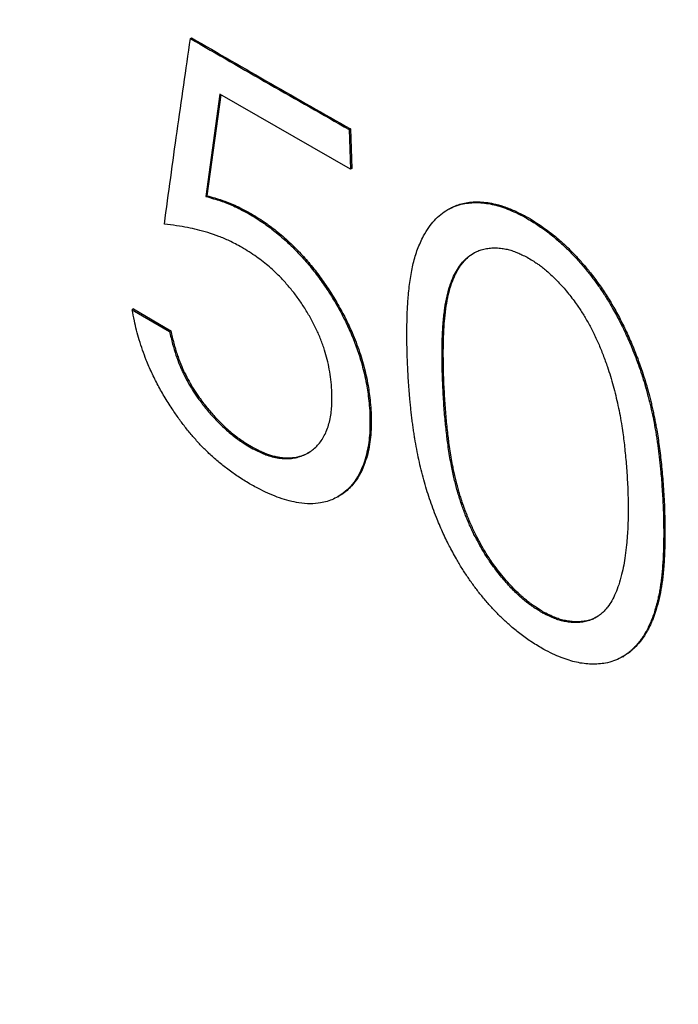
# Model space of a CAD drawing. Header units: millimetres. Extents: x 8 to 564, y 12 to 489.
# Tile 33 of 79: x 438 to 441.79, y 160.01 to 165.67. Entities that reach past the tile are written whole.
import ezdxf

# ---------------------------------------------------------------- set-up
doc = ezdxf.new("R2010")
doc.units = ezdxf.units.MM

msp = doc.modelspace()

# ---------------------------------------------------------------- linework, layer by layer
at = {"color": 7, "linetype": 'Continuous', "lineweight": 30}
for p, q in [((438.9819, 165.559), (438.989, 165.5631)), ((439.15, 165.239), (439.07, 164.6522)), ((439.1561, 165.2356), (439.0771, 164.6563)), ((439.9023, 164.8095), (439.15, 165.239)), ((439.9022, 165.0405), (439.8951, 165.0364)), ((439.8951, 165.0364), (439.9023, 164.8095)), ((439.9022, 165.0405), (439.9094, 164.8136)), ((439.9094, 164.8136), (439.9023, 164.8095)), ((439.0771, 164.6563), (439.07, 164.6522)), ((439.3224, 164.5585), (439.3153, 164.5544)), ((440.4667, 164.58), (440.4596, 164.5759)), ((440.9104, 164.5378), (440.9033, 164.5337)), ((438.6545, 164.0056), (438.6475, 164.0015)), ((438.6475, 164.0015), (438.8618, 163.8762)), ((438.6545, 164.0056), (438.8689, 163.8803)), ((438.8689, 163.8803), (438.8618, 163.8762)), ((440.0204, 163.4113), (440.0133, 163.4072)), ((439.3282, 163.2176), (439.3211, 163.2135)), ((439.8288, 162.9265), (439.8359, 162.9306)), ((441.0082, 162.2584), (441.0153, 162.2625)), ((441.4671, 162.0077), (441.4742, 162.0118))]:
    msp.add_line(p, q, dxfattribs=at)
for points, knots in [([(431.6376, 164.7971), (431.568, 164.9265), (431.4287, 165.1853), (431.2279, 165.577), (431.0333, 165.9709), (430.8456, 166.3671), (430.6648, 166.7651), (430.4911, 167.1647), (430.3245, 167.5655), (430.1628, 167.9736), (430.0064, 168.3888), (429.8558, 168.8107), (429.7137, 169.2327), (429.5801, 169.6543), (429.4551, 170.0752), (429.3407, 170.4887), (429.2364, 170.8946), (429.1418, 171.2925), (429.0555, 171.6885), (428.9775, 172.0824), (428.9077, 172.4739), (428.8464, 172.8625), (428.7935, 173.2481), (428.7484, 173.6365), (428.7115, 174.027), (428.6834, 174.4193), (428.6648, 174.8069), (428.6555, 175.1896), (428.6556, 175.5669), (428.665, 175.9331), (428.6832, 176.288), (428.7097, 176.6317), (428.7447, 176.9695), (428.7881, 177.3012), (428.8401, 177.6265), (428.9005, 177.9451), (428.9693, 178.2568), (429.0477, 178.5662), (429.136, 178.8727), (429.2347, 179.1755), (429.3423, 179.4698), (429.4588, 179.7552), (429.584, 180.0316), (429.7158, 180.2946), (429.8537, 180.5446), (429.9971, 180.7818), (430.1481, 181.0099), (430.3065, 181.2289), (430.4722, 181.4384), (430.6452, 181.6385), (430.8252, 181.8288), (431.0151, 182.0122), (431.2152, 182.188), (431.4256, 182.3553), (431.6432, 182.5114), (431.8676, 182.6562), (432.0989, 182.7895), (432.333, 182.9094), (432.5696, 183.0163), (432.8082, 183.1109), (433.0521, 183.1946), (433.3014, 183.2675), (433.5556, 183.3295), (433.8148, 183.3805), (434.0786, 183.4205), (434.3512, 183.45), (434.6325, 183.4682), (434.9227, 183.4745), (435.217, 183.4688), (435.5153, 183.4508), (435.8174, 183.4207), (436.1182, 183.3792), (436.4176, 183.3269), (436.7149, 183.2644), (437.0147, 183.191), (437.3168, 183.1067), (437.6209, 183.0117), (437.9268, 182.9059), (438.2343, 182.7895), (438.548, 182.6605), (438.8678, 182.5185), (439.1935, 182.3629), (439.5198, 182.196), (439.8465, 182.0181), (440.1734, 181.8293), (440.4952, 181.6327), (440.8116, 181.429), (441.1225, 181.219), (441.4325, 180.9996), (441.7415, 180.771), (442.0491, 180.5334), (442.3552, 180.287), (442.6596, 180.0318), (442.9667, 179.7641), (443.2762, 179.4834), (443.5878, 179.1895), (443.8965, 178.8871), (444.2019, 178.5762), (444.5038, 178.2574), (444.7975, 177.9356), (445.0829, 177.6116), (445.36, 177.286), (445.633, 176.9541), (445.9018, 176.616), (446.1662, 176.272), (446.4258, 175.9224), (446.6807, 175.5674), (446.9344, 175.2016), (447.1866, 174.825), (447.4367, 174.4376), (447.6807, 174.0455), (447.9182, 173.6491), (448.1496, 173.2489), (448.2982, 172.9791), (448.3724, 172.8442)], [0, 0, 0, 0, 0.00875, 0.0175, 0.02625, 0.035, 0.04375, 0.0525, 0.06125, 0.07, 0.079167, 0.088333, 0.0975, 0.106667, 0.115833, 0.125, 0.13375, 0.1425, 0.15125, 0.16, 0.16875, 0.1775, 0.18625, 0.195, 0.204167, 0.213333, 0.2225, 0.231667, 0.240833, 0.25, 0.25875, 0.2675, 0.27625, 0.285, 0.29375, 0.3025, 0.31125, 0.32, 0.329167, 0.338333, 0.3475, 0.356667, 0.365833, 0.375, 0.38375, 0.3925, 0.40125, 0.41, 0.41875, 0.4275, 0.43625, 0.445, 0.454167, 0.463333, 0.4725, 0.481667, 0.490833, 0.5, 0.50875, 0.5175, 0.52625, 0.535, 0.54375, 0.5525, 0.56125, 0.57, 0.579167, 0.588333, 0.5975, 0.606667, 0.615833, 0.625, 0.63375, 0.6425, 0.65125, 0.66, 0.66875, 0.6775, 0.68625, 0.695, 0.704167, 0.713333, 0.7225, 0.731667, 0.740833, 0.75, 0.75875, 0.7675, 0.77625, 0.785, 0.79375, 0.8025, 0.81125, 0.82, 0.829167, 0.838333, 0.8475, 0.856667, 0.865833, 0.875, 0.88375, 0.8925, 0.90125, 0.91, 0.91875, 0.9275, 0.93625, 0.945, 0.954167, 0.963333, 0.9725, 0.981667, 0.990833, 1, 1, 1, 1]), ([(432.005, 182.677), (432.0789, 182.7184), (432.2267, 182.801), (432.4558, 182.9116), (432.6903, 183.0123), (432.9303, 183.1021), (433.1757, 183.1811), (433.4263, 183.2493), (433.6818, 183.3066), (433.9462, 183.3537), (434.2196, 183.3899), (434.502, 183.4146), (434.789, 183.4271), (435.0803, 183.4276), (435.3756, 183.416), (435.6703, 183.3926), (435.9639, 183.3581), (436.2559, 183.3132), (436.5507, 183.2573), (436.8482, 183.1905), (437.148, 183.1129), (437.4501, 183.0244), (437.754, 182.9252), (438.0645, 182.8137), (438.3814, 182.6892), (438.7045, 182.5513), (439.0287, 182.402), (439.3537, 182.2414), (439.6792, 182.0698), (440.0001, 181.8899), (440.316, 181.7025), (440.6268, 181.5082), (440.9371, 181.3045), (441.2467, 181.0912), (441.5553, 180.8687), (441.8628, 180.6371), (442.1689, 180.3966), (442.4782, 180.1434), (442.7903, 179.8771), (443.1049, 179.5976), (443.417, 179.3092), (443.7262, 179.0121), (444.0324, 178.7065), (444.3306, 178.3975), (444.6208, 178.0857), (444.903, 177.7717), (445.1815, 177.4511), (445.4561, 177.1239), (445.7266, 176.7904), (445.9928, 176.4509), (446.2544, 176.1056), (446.5154, 175.7493), (446.7752, 175.3818), (447.0335, 175.0033), (447.2859, 174.6196), (447.5323, 174.2312), (447.7724, 173.8382), (448.0026, 173.4471), (448.2229, 173.0584), (448.4336, 172.6725), (448.6379, 172.2838), (448.8357, 171.8924), (449.0268, 171.4987), (449.2111, 171.103), (449.3885, 170.7055), (449.5614, 170.3003), (449.7294, 169.8876), (449.892, 169.4677), (450.0463, 169.0472), (450.1924, 168.6265), (450.33, 168.206), (450.457, 167.7924), (450.5739, 167.3859), (450.681, 166.9869), (450.78, 166.5892), (450.8709, 166.1933), (450.9535, 165.7993), (451.0279, 165.4076), (451.094, 165.0185), (451.1526, 164.6262), (451.2032, 164.231), (451.2453, 163.8336), (451.2781, 163.4403), (451.3015, 163.0515), (451.3156, 162.6674), (451.3202, 162.2942), (451.3159, 161.9319), (451.3031, 161.5804), (451.2817, 161.2344), (451.2518, 160.8942), (451.2134, 160.5599), (451.1666, 160.2319), (451.1113, 159.9103), (451.0466, 159.5905), (450.9721, 159.2731), (450.8874, 158.9587), (450.7936, 158.6525), (450.6909, 158.3547), (450.5793, 158.0656), (450.4608, 157.7896), (450.3359, 157.5266), (450.2051, 157.2762), (450.0666, 157.0345), (449.9205, 156.8018), (449.767, 156.5781), (449.606, 156.3637), (449.4378, 156.1587), (449.2597, 155.9601), (449.0714, 155.7687), (448.8727, 155.5852), (448.6667, 155.4126), (448.4534, 155.2514), (448.2335, 155.1006), (448.0812, 155.0097), (448.005, 154.9642)], [0, 0, 0, 0, 0.00875, 0.0175, 0.02625, 0.035, 0.0437501, 0.0525001, 0.0612501, 0.0700001, 0.0791667, 0.0883334, 0.0975, 0.1066667, 0.1158333, 0.125, 0.13375, 0.1425, 0.15125, 0.16, 0.1687501, 0.1775001, 0.1862501, 0.1950001, 0.2041667, 0.2133334, 0.2225, 0.2316667, 0.2408333, 0.25, 0.25875, 0.2675, 0.27625, 0.285, 0.2937501, 0.3025001, 0.3112501, 0.3200001, 0.3291667, 0.3383334, 0.3475, 0.3566667, 0.3658333, 0.375, 0.38375, 0.3925, 0.40125, 0.41, 0.4187501, 0.4275001, 0.4362501, 0.4450001, 0.4541667, 0.4633334, 0.4725, 0.4816667, 0.4908333, 0.5, 0.50875, 0.5175, 0.52625, 0.535, 0.5437501, 0.5525001, 0.5612501, 0.5700001, 0.5791667, 0.5883334, 0.5975, 0.6066667, 0.6158333, 0.625, 0.63375, 0.6425, 0.65125, 0.66, 0.6687501, 0.6775001, 0.6862501, 0.6950001, 0.7041667, 0.7133334, 0.7225, 0.7316667, 0.7408333, 0.75, 0.75875, 0.7675, 0.77625, 0.785, 0.7937501, 0.8025001, 0.8112501, 0.8200001, 0.8291667, 0.8383334, 0.8475, 0.8566667, 0.8658333, 0.875, 0.88375, 0.8925, 0.90125, 0.91, 0.9187501, 0.9275001, 0.9362501, 0.9450001, 0.9541667, 0.9633334, 0.9725, 0.9816667, 0.9908333, 1, 1, 1, 1]), ([(448.005, 154.9642), (447.9311, 154.9229), (447.7834, 154.8403), (447.5542, 154.7297), (447.3198, 154.6289), (447.0797, 154.5392), (446.8343, 154.4601), (446.5838, 154.3919), (446.3283, 154.3347), (446.0638, 154.2876), (445.7904, 154.2514), (445.508, 154.2267), (445.2211, 154.2141), (444.9298, 154.2136), (444.6344, 154.2253), (444.3397, 154.2487), (444.0462, 154.2832), (443.7542, 154.3281), (443.4593, 154.384), (443.1618, 154.4508), (442.862, 154.5284), (442.56, 154.6168), (442.2561, 154.716), (441.9456, 154.8276), (441.6287, 154.9521), (441.3056, 155.09), (440.9814, 155.2393), (440.6564, 155.3998), (440.3308, 155.5715), (440.01, 155.7514), (439.694, 155.9388), (439.3833, 156.133), (439.073, 156.3368), (438.7634, 156.55), (438.4547, 156.7725), (438.1472, 157.0041), (437.8411, 157.2447), (437.5319, 157.4979), (437.2197, 157.7641), (436.9051, 158.0436), (436.593, 158.3321), (436.2838, 158.6292), (435.9777, 158.9348), (435.6794, 159.2438), (435.3892, 159.5556), (435.107, 159.8695), (434.8285, 160.1902), (434.5539, 160.5174), (434.2834, 160.8509), (434.0173, 161.1904), (433.7557, 161.5357), (433.4947, 161.892), (433.2348, 162.2594), (432.9766, 162.638), (432.7241, 163.0216), (432.4778, 163.4101), (432.2376, 163.8031), (432.0075, 164.1942), (431.7871, 164.5829), (431.5764, 164.9687), (431.3721, 165.3575), (431.1743, 165.7489), (430.9832, 166.1426), (430.7989, 166.5383), (430.6216, 166.9357), (430.4486, 167.3409), (430.2806, 167.7536), (430.1181, 168.1736), (429.9637, 168.5941), (429.8177, 169.0147), (429.6801, 169.4352), (429.553, 169.8489), (429.4361, 170.2553), (429.3291, 170.6544), (429.23, 171.052), (429.1392, 171.448), (429.0565, 171.8419), (428.9821, 172.2336), (428.9161, 172.6227), (428.8575, 173.0151), (428.8068, 173.4103), (428.7647, 173.8077), (428.732, 174.201), (428.7085, 174.5898), (428.6944, 174.9739), (428.6898, 175.3471), (428.6942, 175.7094), (428.707, 176.0608), (428.7283, 176.4068), (428.7582, 176.7471), (428.7966, 177.0814), (428.8434, 177.4094), (428.8987, 177.7309), (428.9634, 178.0507), (429.0379, 178.3682), (429.1227, 178.6826), (429.2164, 178.9888), (429.3191, 179.2866), (429.4307, 179.5757), (429.5493, 179.8516), (429.6742, 180.1147), (429.8049, 180.3651), (429.9434, 180.6067), (430.0895, 180.8395), (430.2431, 181.0632), (430.404, 181.2776), (430.5722, 181.4826), (430.7503, 181.6811), (430.9386, 181.8725), (431.1373, 182.056), (431.3433, 182.2286), (431.5567, 182.3899), (431.7766, 182.5407), (431.9289, 182.6316), (432.005, 182.677)], [0, 0, 0, 0, 0.00875, 0.0175, 0.02625, 0.035, 0.04375, 0.0525, 0.06125, 0.07, 0.079167, 0.088333, 0.0975, 0.106667, 0.115833, 0.125, 0.13375, 0.1425, 0.15125, 0.16, 0.16875, 0.1775, 0.18625, 0.195, 0.204167, 0.213333, 0.2225, 0.231667, 0.240833, 0.25, 0.25875, 0.2675, 0.27625, 0.285, 0.29375, 0.3025, 0.31125, 0.32, 0.329167, 0.338333, 0.3475, 0.356667, 0.365833, 0.375, 0.38375, 0.3925, 0.40125, 0.41, 0.41875, 0.4275, 0.43625, 0.445, 0.454167, 0.463333, 0.4725, 0.481667, 0.490833, 0.5, 0.50875, 0.5175, 0.52625, 0.535, 0.54375, 0.5525, 0.56125, 0.57, 0.579167, 0.588333, 0.5975, 0.606667, 0.615833, 0.625, 0.63375, 0.6425, 0.65125, 0.66, 0.66875, 0.6775, 0.68625, 0.695, 0.704167, 0.713333, 0.7225, 0.731667, 0.740833, 0.75, 0.75875, 0.7675, 0.77625, 0.785, 0.79375, 0.8025, 0.81125, 0.82, 0.829167, 0.838333, 0.8475, 0.856667, 0.865833, 0.875, 0.88375, 0.8925, 0.90125, 0.91, 0.91875, 0.9275, 0.93625, 0.945, 0.954167, 0.963333, 0.9725, 0.981667, 0.990833, 1, 1, 1, 1]), ([(448.3724, 172.8442), (448.4421, 172.7148), (448.5814, 172.456), (448.7821, 172.0643), (448.9767, 171.6703), (449.1644, 171.2742), (449.3452, 170.8762), (449.5189, 170.4766), (449.6855, 170.0758), (449.8473, 169.6677), (450.0037, 169.2525), (450.1542, 168.8305), (450.2964, 168.4086), (450.43, 167.987), (450.5549, 167.5661), (450.6694, 167.1525), (450.7737, 166.7467), (450.8682, 166.3488), (450.9545, 165.9527), (451.0326, 165.5588), (451.1023, 165.1674), (451.1636, 164.7787), (451.2165, 164.3931), (451.2617, 164.0048), (451.2985, 163.6142), (451.3266, 163.222), (451.3453, 162.8343), (451.3545, 162.4517), (451.3544, 162.0743), (451.345, 161.7082), (451.3268, 161.3533), (451.3004, 161.0095), (451.2654, 160.6717), (451.2219, 160.3401), (451.1699, 160.0148), (451.1095, 159.6962), (451.0407, 159.3845), (450.9624, 159.0751), (450.8741, 158.7686), (450.7754, 158.4657), (450.6677, 158.1715), (450.5513, 157.886), (450.426, 157.6097), (450.2942, 157.3466), (450.1563, 157.0967), (450.0129, 156.8595), (449.862, 156.6313), (449.7036, 156.4124), (449.5378, 156.2028), (449.3649, 156.0028), (449.1849, 155.8124), (448.9949, 155.629), (448.7949, 155.4533), (448.5844, 155.286), (448.3669, 155.1298), (448.1424, 154.9851), (447.9112, 154.8518), (447.677, 154.7319), (447.4404, 154.625), (447.2019, 154.5304), (446.9579, 154.4466), (446.7087, 154.3738), (446.4544, 154.3118), (446.1952, 154.2608), (445.9314, 154.2207), (445.6588, 154.1913), (445.3775, 154.1731), (445.0874, 154.1667), (444.793, 154.1725), (444.4947, 154.1904), (444.1927, 154.2205), (443.8918, 154.2621), (443.5925, 154.3144), (443.2952, 154.3769), (442.9953, 154.4503), (442.6933, 154.5345), (442.3891, 154.6296), (442.0832, 154.7353), (441.7757, 154.8518), (441.462, 154.9807), (441.1422, 155.1228), (440.8166, 155.2784), (440.4902, 155.4452), (440.1635, 155.6231), (439.8366, 155.812), (439.5149, 156.0086), (439.1984, 156.2123), (438.8876, 156.4223), (438.5775, 156.6417), (438.2686, 156.8702), (437.9609, 157.1078), (437.6548, 157.3543), (437.3505, 157.6094), (437.0434, 157.8772), (436.7338, 158.1579), (436.4222, 158.4518), (436.1136, 158.7542), (435.8082, 159.065), (435.5062, 159.3839), (435.2126, 159.7057), (434.9272, 160.0297), (434.6501, 160.3552), (434.377, 160.6872), (434.1082, 161.0253), (433.8439, 161.3693), (433.5842, 161.7189), (433.3294, 162.0739), (433.0756, 162.4397), (432.8234, 162.8163), (432.5733, 163.2037), (432.3293, 163.5957), (432.0918, 163.9921), (431.8604, 164.3923), (431.7119, 164.6622), (431.6376, 164.7971)], [0, 0, 0, 0, 0.00875, 0.0175, 0.02625, 0.035, 0.04375, 0.0525, 0.06125, 0.07, 0.079167, 0.088333, 0.0975, 0.106667, 0.115833, 0.125, 0.13375, 0.1425, 0.15125, 0.16, 0.16875, 0.1775, 0.18625, 0.195, 0.204167, 0.213333, 0.2225, 0.231667, 0.240833, 0.25, 0.25875, 0.2675, 0.27625, 0.285, 0.29375, 0.3025, 0.31125, 0.32, 0.329167, 0.338333, 0.3475, 0.356667, 0.365833, 0.375, 0.38375, 0.3925, 0.40125, 0.41, 0.41875, 0.4275, 0.43625, 0.445, 0.454167, 0.463333, 0.4725, 0.481667, 0.490833, 0.5, 0.50875, 0.5175, 0.52625, 0.535, 0.54375, 0.5525, 0.56125, 0.57, 0.579167, 0.588333, 0.5975, 0.606667, 0.615833, 0.625, 0.63375, 0.6425, 0.65125, 0.66, 0.66875, 0.6775, 0.68625, 0.695, 0.704167, 0.713333, 0.7225, 0.731667, 0.740833, 0.75, 0.75875, 0.7675, 0.77625, 0.785, 0.79375, 0.8025, 0.81125, 0.82, 0.829167, 0.838333, 0.8475, 0.856667, 0.865833, 0.875, 0.88375, 0.8925, 0.90125, 0.91, 0.91875, 0.9275, 0.93625, 0.945, 0.954167, 0.963333, 0.9725, 0.981667, 0.990833, 1, 1, 1, 1]), ([(439.07, 164.6522), (439.0851, 164.648), (439.1134, 164.6402), (439.1538, 164.6274), (439.1918, 164.6138), (439.2303, 164.5975), (439.2718, 164.5777), (439.3005, 164.5624), (439.3153, 164.5544)], [0, 0, 0, 0, 0.189265, 0.356026, 0.500467, 0.656907, 0.823295, 1, 1, 1, 1]), ([(439.0771, 164.6563), (439.0922, 164.6521), (439.1205, 164.6443), (439.1608, 164.6315), (439.1989, 164.6178), (439.2374, 164.6015), (439.2789, 164.5818), (439.3076, 164.5664), (439.3224, 164.5585)], [0, 0, 0, 0, 0.189175, 0.355936, 0.500467, 0.656834, 0.823221, 1, 1, 1, 1]), ([(440.23, 163.6855), (440.2287, 163.7239), (440.2262, 163.7979), (440.226, 163.9028), (440.2286, 163.9977), (440.2335, 164.0739), (440.2398, 164.1341), (440.2462, 164.1811), (440.2539, 164.2256), (440.2629, 164.2683), (440.2739, 164.3096), (440.2876, 164.3497), (440.3037, 164.3885), (440.3244, 164.4307), (440.3506, 164.4739), (440.3834, 164.5154), (440.4198, 164.5498), (440.4597, 164.5772), (440.503, 164.5976), (440.5467, 164.61), (440.5894, 164.6162), (440.6304, 164.6176), (440.6728, 164.6146), (440.7157, 164.6075), (440.7596, 164.596), (440.805, 164.58), (440.8532, 164.5594), (440.8863, 164.5424), (440.9033, 164.5337)], [0, 0, 0, 0, 0.069953, 0.13466, 0.194177, 0.248574, 0.281291, 0.312921, 0.343496, 0.373048, 0.403502, 0.434477, 0.466048, 0.498284, 0.543044, 0.5862, 0.628036, 0.668863, 0.709015, 0.748844, 0.78048, 0.811767, 0.842876, 0.873982, 0.903361, 0.934051, 0.966216, 1, 1, 1, 1]), ([(440.467, 164.5794), (440.4742, 164.5835), (440.4916, 164.5936), (440.5218, 164.6051), (440.5579, 164.6147), (440.5965, 164.6203), (440.6374, 164.6217), (440.6798, 164.6187), (440.7275, 164.6108), (440.7819, 164.5956), (440.8444, 164.5712), (440.8879, 164.5492), (440.9104, 164.5378)], [0, 0, 0, 0, 0.063204, 0.153581, 0.243576, 0.338752, 0.432949, 0.526688, 0.620492, 0.739241, 0.865376, 1, 1, 1, 1]), ([(439.3153, 164.5544), (439.3299, 164.5456), (439.3576, 164.5287), (439.3968, 164.5031), (439.4331, 164.4777), (439.469, 164.45), (439.5057, 164.4195), (439.5427, 164.3864), (439.5879, 164.3427), (439.6404, 164.2864), (439.699, 164.2152), (439.7543, 164.139), (439.8056, 164.0589), (439.8522, 163.9767), (439.8931, 163.8935), (439.9282, 163.8097), (439.9539, 163.7358), (439.9724, 163.6716), (439.9855, 163.6169), (439.9958, 163.5651), (440.0034, 163.5143), (440.0091, 163.4626), (440.0119, 163.4264), (440.0133, 163.4072)], [0, 0, 0, 0, 0.040983, 0.077637, 0.110022, 0.142995, 0.179152, 0.214666, 0.249663, 0.31161, 0.373417, 0.435818, 0.499526, 0.562373, 0.624494, 0.686569, 0.749277, 0.789845, 0.831584, 0.874658, 0.910591, 0.952345, 1, 1, 1, 1]), ([(439.3224, 164.5585), (439.337, 164.5497), (439.3646, 164.5328), (439.4038, 164.5072), (439.4402, 164.4818), (439.4761, 164.4541), (439.5128, 164.4237), (439.5498, 164.3905), (439.5949, 164.3469), (439.6475, 164.2906), (439.706, 164.2194), (439.7613, 164.1431), (439.8126, 164.0631), (439.8592, 163.9808), (439.8956, 163.9069), (439.9236, 163.8419), (439.945, 163.786), (439.9636, 163.7307), (439.9794, 163.6758), (439.9926, 163.6211), (440.0029, 163.5692), (440.0105, 163.5184), (440.0162, 163.4667), (440.0189, 163.4305), (440.0204, 163.4113)], [0, 0, 0, 0, 0.0409514, 0.0775987, 0.1100005, 0.1429563, 0.1790772, 0.2146013, 0.249655, 0.3115503, 0.3733388, 0.4357545, 0.49951, 0.5623057, 0.6244083, 0.6657709, 0.70733, 0.749285, 0.7897895, 0.8315266, 0.8746614, 0.9105605, 0.9523142, 1, 1, 1, 1]), ([(440.9033, 164.5337), (440.9259, 164.5203), (440.9697, 164.4945), (441.033, 164.45), (441.0888, 164.405), (441.1382, 164.3598), (441.1827, 164.3152), (441.226, 164.2678), (441.267, 164.2188), (441.3056, 164.1687), (441.3418, 164.1176), (441.3764, 164.0644), (441.4133, 164.0027), (441.4517, 163.9316), (441.4907, 163.8507), (441.5222, 163.7773), (441.5474, 163.7124), (441.5672, 163.657), (441.5855, 163.6008), (441.6023, 163.5438), (441.6178, 163.4859), (441.6317, 163.4273), (441.6443, 163.3679), (441.6534, 163.3181), (441.6601, 163.278), (441.6647, 163.2473), (441.6692, 163.2159), (441.6734, 163.1837), (441.6773, 163.1507), (441.681, 163.1169), (441.6866, 163.0609), (441.6933, 162.981), (441.6971, 162.9136), (441.6991, 162.8787)], [0, 0, 0, 0, 0.044575, 0.086199, 0.125219, 0.156474, 0.187666, 0.218965, 0.250537, 0.280065, 0.309843, 0.340014, 0.370717, 0.412705, 0.456163, 0.501353, 0.530496, 0.560118, 0.590277, 0.621027, 0.652419, 0.684503, 0.717324, 0.750925, 0.767717, 0.785042, 0.802905, 0.821309, 0.840258, 0.859754, 0.879801, 0.937786, 1, 1, 1, 1]), ([(440.9104, 164.5378), (440.9275, 164.5278), (440.9608, 164.5083), (441.0096, 164.4757), (441.0556, 164.4418), (441.1007, 164.4046), (441.1452, 164.3639), (441.1897, 164.3193), (441.233, 164.2719), (441.2784, 164.2177), (441.3252, 164.1561), (441.3725, 164.0865), (441.4093, 164.0257), (441.4373, 163.9753), (441.4579, 163.9364), (441.4777, 163.8964), (441.4969, 163.8556), (441.5154, 163.8138), (441.5385, 163.7584), (441.5649, 163.6889), (441.5928, 163.6052), (441.6118, 163.5393), (441.6243, 163.4915), (441.6315, 163.4621), (441.6383, 163.4325), (441.6448, 163.4027), (441.651, 163.3727), (441.6568, 163.3425), (441.6661, 163.2901), (441.6777, 163.213), (441.6897, 163.1095), (441.6995, 162.9982), (441.7039, 162.9223), (441.7062, 162.8828)], [0, 0, 0, 0, 0.033705, 0.065718, 0.096176, 0.125237, 0.156455, 0.187634, 0.218945, 0.250554, 0.289942, 0.329868, 0.37067, 0.391503, 0.412671, 0.43421, 0.456153, 0.478531, 0.501374, 0.545035, 0.589841, 0.635975, 0.651841, 0.667884, 0.684108, 0.70052, 0.717125, 0.733929, 0.750936, 0.80516, 0.864686, 0.929609, 1, 1, 1, 1]), ([(439.2757, 164.3608), (439.2524, 164.3732), (439.2087, 164.3965), (439.1439, 164.4243), (439.0826, 164.4448), (439.0226, 164.4618), (438.9629, 164.4745), (438.8997, 164.4852), (438.8557, 164.4906), (438.8324, 164.4935)], [0, 0, 0, 0, 0.1498557, 0.2817502, 0.4219571, 0.5579362, 0.6867699, 0.8340697, 1, 1, 1, 1]), ([(439.7949, 163.5399), (439.7933, 163.5602), (439.79, 163.5992), (439.7811, 163.6579), (439.7692, 163.714), (439.7559, 163.761), (439.7429, 163.7993), (439.7314, 163.8298), (439.7188, 163.8602), (439.7004, 163.9005), (439.6746, 163.951), (439.6398, 164.0098), (439.6017, 164.0663), (439.5606, 164.1198), (439.5163, 164.1705), (439.4745, 164.2129), (439.4355, 164.2481), (439.3995, 164.2774), (439.3607, 164.3061), (439.3191, 164.3343), (439.2905, 164.3518), (439.2757, 164.3608)], [0, 0, 0, 0, 0.068595, 0.132417, 0.191848, 0.247361, 0.278824, 0.310056, 0.341154, 0.372213, 0.434575, 0.49793, 0.559543, 0.621316, 0.684018, 0.748383, 0.792295, 0.839194, 0.889319, 0.942868, 1, 1, 1, 1]), ([(440.4324, 163.5678), (440.4317, 163.5853), (440.4304, 163.6197), (440.4292, 163.6698), (440.4285, 163.7174), (440.4285, 163.7625), (440.429, 163.805), (440.4301, 163.845), (440.4319, 163.8866), (440.4357, 163.9418), (440.4431, 164.0082), (440.453, 164.0629), (440.4611, 164.0966), (440.4654, 164.1129), (440.47, 164.1286), (440.4748, 164.1437), (440.48, 164.1581), (440.4894, 164.1823), (440.5044, 164.2143), (440.5271, 164.2513), (440.5506, 164.2803), (440.574, 164.3025), (440.5966, 164.3194), (440.6207, 164.3331), (440.6471, 164.344), (440.6757, 164.3518), (440.7067, 164.3562), (440.7391, 164.357), (440.7663, 164.3547), (440.7874, 164.3514), (440.8018, 164.3486), (440.816, 164.3451), (440.8299, 164.3411), (440.8455, 164.3359), (440.8647, 164.328), (440.8893, 164.3167), (440.9077, 164.3077), (440.9178, 164.3027)], [0, 0, 0, 0, 0.040303, 0.078874, 0.115716, 0.150836, 0.184239, 0.215932, 0.245926, 0.284189, 0.350571, 0.412216, 0.427614, 0.442712, 0.457516, 0.472032, 0.486268, 0.500229, 0.545434, 0.588845, 0.630729, 0.661322, 0.691358, 0.720981, 0.750339, 0.781803, 0.813003, 0.84413, 0.875375, 0.888514, 0.901294, 0.91373, 0.925842, 0.937649, 0.9538, 0.974574, 1, 1, 1, 1]), ([(440.4394, 163.5719), (440.4388, 163.5894), (440.4375, 163.6238), (440.4363, 163.6739), (440.4356, 163.7215), (440.4355, 163.7666), (440.4361, 163.8091), (440.4371, 163.8491), (440.439, 163.8907), (440.4426, 163.9431), (440.4492, 164.0045), (440.4602, 164.0688), (440.4742, 164.1259), (440.4888, 164.1679), (440.5019, 164.1978), (440.5122, 164.2183), (440.5232, 164.2375), (440.5349, 164.2552), (440.5473, 164.2716), (440.5647, 164.2914), (440.5859, 164.3115), (440.6051, 164.3231), (440.6134, 164.3282)], [0, 0, 0, 0, 0.057379, 0.112284, 0.16472, 0.214697, 0.262222, 0.307307, 0.349963, 0.40444, 0.48915, 0.568424, 0.642537, 0.71182, 0.744354, 0.776202, 0.807407, 0.838016, 0.868076, 0.89764, 0.955483, 1, 1, 1, 1]), ([(440.9178, 164.3027), (440.9281, 164.2964), (440.947, 164.285), (440.9724, 164.2686), (440.9953, 164.2526), (441.0178, 164.2347), (441.0421, 164.2137), (441.0682, 164.1893), (441.0953, 164.1621), (441.1228, 164.1324), (441.1495, 164.1012), (441.1753, 164.0687), (441.2042, 164.0297), (441.2356, 163.983), (441.2683, 163.9276), (441.2937, 163.8791), (441.3131, 163.8387), (441.3273, 163.8071), (441.341, 163.7747), (441.3543, 163.7414), (441.367, 163.7073), (441.3814, 163.6664), (441.3968, 163.6186), (441.4127, 163.5639), (441.4271, 163.5079), (441.4401, 163.4506), (441.4517, 163.392), (441.4613, 163.3358), (441.4712, 163.2682), (441.4807, 163.1873), (441.4895, 163.0878), (441.4935, 163.0196), (441.4956, 162.984)], [0, 0, 0, 0, 0.025948, 0.047225, 0.063868, 0.083621, 0.10457, 0.126797, 0.152074, 0.177273, 0.202495, 0.227839, 0.253403, 0.291051, 0.329974, 0.370518, 0.3915, 0.412998, 0.435045, 0.45767, 0.480902, 0.504765, 0.541247, 0.578837, 0.617614, 0.657647, 0.699, 0.741731, 0.77818, 0.845326, 0.919239, 1, 1, 1, 1]), ([(439.321, 163.0018), (439.2996, 163.015), (439.2581, 163.0405), (439.1978, 163.0833), (439.1415, 163.1278), (439.0906, 163.1732), (439.0441, 163.2195), (439.0012, 163.2664), (438.9598, 163.3161), (438.9198, 163.3685), (438.8783, 163.428), (438.8363, 163.4942), (438.7953, 163.5665), (438.7589, 163.6393), (438.7295, 163.707), (438.706, 163.77), (438.6876, 163.827), (438.6717, 163.8835), (438.6586, 163.9413), (438.6514, 163.9805), (438.6475, 164.0015)], [0, 0, 0, 0, 0.0683112, 0.132483, 0.1928676, 0.2498875, 0.2995823, 0.349057, 0.3986215, 0.4485844, 0.4992468, 0.5631973, 0.6259282, 0.6879804, 0.7499129, 0.7979129, 0.8483387, 0.8956651, 0.9438306, 1, 1, 1, 1]), ([(438.8618, 163.8762), (438.8674, 163.8523), (438.8779, 163.8075), (438.8971, 163.7433), (438.9149, 163.6946), (438.9301, 163.6594), (438.9416, 163.6347), (438.9537, 163.6104), (438.9709, 163.5784), (438.9942, 163.5391), (439.0282, 163.4886), (439.0686, 163.4356), (439.1157, 163.3811), (439.1587, 163.3374), (439.1962, 163.3031), (439.226, 163.2782), (439.2555, 163.2559), (439.2869, 163.2349), (439.3089, 163.2211), (439.3211, 163.2135)], [0, 0, 0, 0, 0.093904, 0.176345, 0.247968, 0.279746, 0.311218, 0.342462, 0.373561, 0.435635, 0.498125, 0.580666, 0.663812, 0.748591, 0.799209, 0.849419, 0.894127, 0.941597, 1, 1, 1, 1]), ([(438.8689, 163.8803), (438.8717, 163.868), (438.8772, 163.8442), (438.8862, 163.8092), (438.8956, 163.7763), (438.9054, 163.7452), (438.9156, 163.7161), (438.9294, 163.6808), (438.9481, 163.639), (438.9732, 163.5905), (439.0012, 163.5432), (439.0352, 163.4927), (439.0756, 163.4397), (439.1227, 163.3852), (439.1658, 163.3415), (439.2032, 163.3072), (439.2331, 163.2824), (439.2626, 163.26), (439.2939, 163.239), (439.316, 163.2252), (439.3282, 163.2176)], [0, 0, 0, 0, 0.048386, 0.09386, 0.136481, 0.176319, 0.213464, 0.248024, 0.311179, 0.373475, 0.435573, 0.498136, 0.580578, 0.663722, 0.748597, 0.799111, 0.849355, 0.894091, 0.941541, 1, 1, 1, 1]), ([(441.013, 162.0502), (440.9904, 162.0635), (440.9468, 162.0893), (440.8839, 162.1334), (440.8285, 162.1781), (440.7794, 162.2229), (440.7351, 162.2671), (440.6922, 162.3139), (440.6515, 162.3623), (440.6131, 162.4119), (440.5771, 162.4627), (440.5428, 162.5154), (440.5062, 162.5764), (440.4683, 162.6466), (440.4299, 162.7264), (440.3993, 162.7982), (440.3751, 162.8612), (440.3564, 162.9147), (440.339, 162.9694), (440.3229, 163.0254), (440.3081, 163.0825), (440.2946, 163.141), (440.2824, 163.2006), (440.2735, 163.2505), (440.2671, 163.2907), (440.2626, 163.321), (440.2584, 163.3521), (440.2544, 163.3839), (440.2506, 163.4166), (440.2471, 163.45), (440.2417, 163.5053), (440.2354, 163.5843), (440.2318, 163.651), (440.23, 163.6855)], [0, 0, 0, 0, 0.044778, 0.08637, 0.125127, 0.156484, 0.187648, 0.218795, 0.250099, 0.279676, 0.309462, 0.339606, 0.370253, 0.412132, 0.455455, 0.500499, 0.528776, 0.557792, 0.587605, 0.61827, 0.649837, 0.682351, 0.715856, 0.75039, 0.767287, 0.784708, 0.802657, 0.821136, 0.84015, 0.8597, 0.879789, 0.937828, 1, 1, 1, 1]), ([(439.3211, 163.2135), (439.3344, 163.2065), (439.3592, 163.1935), (439.3934, 163.1774), (439.4205, 163.1665), (439.4427, 163.1595), (439.462, 163.1545), (439.4813, 163.1506), (439.5006, 163.1479), (439.5251, 163.1458), (439.5544, 163.1461), (439.5874, 163.1507), (439.619, 163.1597), (439.6492, 163.1731), (439.6771, 163.1901), (439.7023, 163.2106), (439.7243, 163.2346), (439.7435, 163.2623), (439.7599, 163.2938), (439.7733, 163.3281), (439.7837, 163.3655), (439.7905, 163.4046), (439.7947, 163.4457), (439.7959, 163.4907), (439.7953, 163.5227), (439.7949, 163.5399)], [0, 0, 0, 0, 0.048344, 0.089718, 0.12424, 0.148352, 0.172844, 0.197775, 0.223199, 0.249168, 0.297101, 0.345707, 0.395326, 0.446278, 0.498856, 0.548289, 0.597697, 0.647399, 0.697705, 0.748917, 0.797607, 0.84814, 0.895213, 0.943435, 1, 1, 1, 1]), ([(441.0082, 162.2584), (440.9992, 162.2638), (440.9827, 162.2739), (440.9599, 162.2885), (440.9401, 162.3018), (440.9208, 162.316), (440.9006, 162.3321), (440.8794, 162.3504), (440.8561, 162.372), (440.8308, 162.3972), (440.8038, 162.4263), (440.7769, 162.4572), (440.7503, 162.49), (440.7201, 162.5297), (440.687, 162.5772), (440.6527, 162.6332), (440.627, 162.6804), (440.6084, 162.7176), (440.5959, 162.7442), (440.5838, 162.7714), (440.5721, 162.7991), (440.5608, 162.8273), (440.55, 162.8561), (440.5353, 162.8972), (440.518, 162.9521), (440.4997, 163.0217), (440.486, 163.0845), (440.4756, 163.14), (440.4678, 163.1871), (440.4614, 163.231), (440.4539, 163.2898), (440.4459, 163.3653), (440.4379, 163.4641), (440.4343, 163.5322), (440.4324, 163.5678)], [0, 0, 0, 0, 0.022413, 0.041397, 0.056965, 0.072265, 0.090064, 0.108209, 0.126758, 0.15098, 0.175614, 0.200755, 0.226493, 0.25291, 0.291762, 0.33141, 0.37222, 0.390156, 0.408392, 0.426952, 0.445858, 0.465132, 0.484792, 0.504859, 0.549632, 0.597969, 0.650069, 0.682601, 0.716524, 0.751861, 0.778267, 0.845308, 0.919201, 1, 1, 1, 1]), ([(441.0153, 162.2625), (441.0063, 162.2679), (440.9898, 162.278), (440.967, 162.2926), (440.9471, 162.3059), (440.9278, 162.3201), (440.9076, 162.3363), (440.8865, 162.3545), (440.8608, 162.3783), (440.8309, 162.4084), (440.7971, 162.4457), (440.7638, 162.4858), (440.7344, 162.5241), (440.709, 162.5598), (440.6875, 162.5923), (440.6669, 162.6257), (440.6472, 162.6603), (440.6239, 162.7041), (440.598, 162.7581), (440.5708, 162.8228), (440.5511, 162.876), (440.5375, 162.917), (440.5288, 162.9452), (440.5205, 162.9741), (440.5126, 163.0039), (440.5051, 163.0345), (440.498, 163.0659), (440.4905, 163.1024), (440.4826, 163.1441), (440.4748, 163.1912), (440.4685, 163.2352), (440.461, 163.2939), (440.453, 163.3694), (440.445, 163.4683), (440.4414, 163.5363), (440.4394, 163.5719)], [0, 0, 0, 0, 0.0224445, 0.0414338, 0.0569832, 0.0722944, 0.0901228, 0.1082575, 0.1267569, 0.1571404, 0.1881735, 0.2200367, 0.2528968, 0.2761598, 0.2996497, 0.3234492, 0.3476375, 0.3722904, 0.4145946, 0.4586898, 0.5048439, 0.5236315, 0.5430454, 0.5631049, 0.5838272, 0.605228, 0.6273216, 0.6501209, 0.6826434, 0.7165501, 0.7518651, 0.7782836, 0.8453423, 0.9192295, 1, 1, 1, 1]), ([(440.0133, 163.4072), (440.0138, 163.3844), (440.0148, 163.3407), (440.0121, 163.2795), (440.0055, 163.2227), (439.9942, 163.1687), (439.9794, 163.1198), (439.962, 163.0768), (439.9428, 163.0402), (439.9172, 163.0019), (439.8831, 162.9642), (439.8433, 162.9339), (439.8045, 162.9131), (439.7687, 162.8995), (439.7246, 162.8891), (439.6707, 162.8848), (439.6098, 162.8902), (439.5508, 162.9025), (439.496, 162.919), (439.4406, 162.9408), (439.3825, 162.9683), (439.3423, 162.9902), (439.321, 163.0018)], [0, 0, 0, 0, 0.05323, 0.101963, 0.148899, 0.198414, 0.24967, 0.292004, 0.33378, 0.375184, 0.437006, 0.499092, 0.541625, 0.583504, 0.624956, 0.686829, 0.749069, 0.799563, 0.849388, 0.896267, 0.945041, 1, 1, 1, 1]), ([(440.0204, 163.4113), (440.0209, 163.3885), (440.0219, 163.3448), (440.0192, 163.2836), (440.0126, 163.2268), (440.0013, 163.1728), (439.9843, 163.1168), (439.9606, 163.0616), (439.9321, 163.0164), (439.9032, 162.9823), (439.8753, 162.9572), (439.853, 162.9397), (439.8386, 162.9328), (439.8355, 162.9313)], [0, 0, 0, 0, 0.1041922, 0.1996661, 0.2915634, 0.3885082, 0.4890166, 0.6128489, 0.734686, 0.8154496, 0.8962762, 0.977549, 1, 1, 1, 1]), ([(439.3282, 163.2176), (439.3384, 163.2122), (439.3577, 163.202), (439.3849, 163.1887), (439.4088, 163.178), (439.4317, 163.1692), (439.4546, 163.1621), (439.4788, 163.1564), (439.5029, 163.1524), (439.5336, 163.1496), (439.5702, 163.1504), (439.6107, 163.1586), (439.6421, 163.1696), (439.6587, 163.1799), (439.6638, 163.1831)], [0, 0, 0, 0, 0.079886, 0.151309, 0.214357, 0.269158, 0.334426, 0.401128, 0.469505, 0.539779, 0.669613, 0.80211, 0.938677, 1, 1, 1, 1]), ([(441.4956, 162.984), (441.4962, 162.9627), (441.4976, 162.9213), (441.4982, 162.8614), (441.4978, 162.8052), (441.4963, 162.7526), (441.4934, 162.7012), (441.4887, 162.6467), (441.4821, 162.5902), (441.4729, 162.5332), (441.4602, 162.4773), (441.4496, 162.4406), (441.4439, 162.4212)], [0, 0, 0, 0, 0.104014, 0.20305, 0.297148, 0.386357, 0.470733, 0.563635, 0.674444, 0.776112, 0.88102, 1, 1, 1, 1]), ([(441.6991, 162.8787), (441.7003, 162.8403), (441.7026, 162.7664), (441.7024, 162.6618), (441.6992, 162.5674), (441.6939, 162.4976), (441.6883, 162.4487), (441.6839, 162.417), (441.6789, 162.3863), (441.6732, 162.3567), (441.6669, 162.3282), (441.66, 162.3008), (441.6481, 162.2595), (441.6292, 162.2071), (441.6042, 162.1566), (441.5812, 162.1195), (441.5622, 162.093), (441.542, 162.0691), (441.5206, 162.0476), (441.4933, 162.0245), (441.4587, 162.0018), (441.4154, 161.9825), (441.3717, 161.9709), (441.3287, 161.9654), (441.2875, 161.9644), (441.245, 161.9678), (441.202, 161.9752), (441.1578, 161.9871), (441.112, 162.0035), (441.0634, 162.0243), (441.03, 162.0414), (441.013, 162.0502)], [0, 0, 0, 0, 0.0696306, 0.1341082, 0.1935041, 0.247909, 0.2696888, 0.2911104, 0.3121844, 0.3329222, 0.3533355, 0.373437, 0.3932395, 0.4462574, 0.4974261, 0.5246935, 0.5513152, 0.5773442, 0.6028367, 0.6278528, 0.6686535, 0.7086219, 0.7480913, 0.7800778, 0.8115269, 0.8426055, 0.8734863, 0.9030977, 0.9339499, 0.9662037, 1, 1, 1, 1]), ([(441.7062, 162.8828), (441.7071, 162.8539), (441.709, 162.7975), (441.7097, 162.7166), (441.7089, 162.6568), (441.7077, 162.6161), (441.7067, 162.5928), (441.7056, 162.57), (441.7043, 162.5479), (441.7028, 162.5265), (441.701, 162.5057), (441.6973, 162.4666), (441.6901, 162.4111), (441.6769, 162.3419), (441.6634, 162.2909), (441.6519, 162.2553), (441.6438, 162.233), (441.6351, 162.2115), (441.626, 162.1909), (441.6162, 162.1712), (441.6002, 162.142), (441.5765, 162.1055), (441.5429, 162.0653), (441.5106, 162.0367), (441.4873, 162.0197), (441.4764, 162.0137), (441.4739, 162.0123)], [0, 0, 0, 0, 0.0795382, 0.1547202, 0.225587, 0.248488, 0.2709074, 0.2928473, 0.3143101, 0.3352983, 0.3558148, 0.3758624, 0.4520202, 0.5253586, 0.5961065, 0.62325, 0.6500495, 0.6765221, 0.7026857, 0.7285588, 0.7541607, 0.8224651, 0.8882125, 0.9517994, 0.9891024, 1, 1, 1, 1]), ([(441.4439, 162.4212), (441.438, 162.4045), (441.4265, 162.3722), (441.405, 162.3295), (441.384, 162.2975), (441.3645, 162.2743), (441.3477, 162.2578), (441.3299, 162.2436), (441.3112, 162.2316), (441.2885, 162.2206), (441.2616, 162.2115), (441.2297, 162.2054), (441.1961, 162.2034), (441.1629, 162.2055), (441.1311, 162.2105), (441.1024, 162.2175), (441.0742, 162.2273), (441.0431, 162.2412), (441.0208, 162.2522), (441.0082, 162.2584)], [0, 0, 0, 0, 0.094084, 0.183159, 0.267723, 0.316544, 0.36409, 0.410513, 0.455977, 0.500654, 0.563913, 0.626447, 0.688695, 0.751106, 0.802923, 0.851815, 0.893688, 0.940289, 1, 1, 1, 1]), ([(441.3227, 162.2395), (441.3147, 162.2348), (441.2977, 162.225), (441.2685, 162.2157), (441.2368, 162.2095), (441.2032, 162.2075), (441.1699, 162.2096), (441.1381, 162.2146), (441.1095, 162.2216), (441.0812, 162.2314), (441.0502, 162.2453), (441.0278, 162.2563), (441.0153, 162.2625)], [0, 0, 0, 0, 0.1020481, 0.2159398, 0.3284372, 0.4403308, 0.5524241, 0.6457873, 0.733647, 0.8088946, 0.8927304, 1, 1, 1, 1])]:
    msp.add_open_spline(points, degree=3, knots=knots, dxfattribs=at)
for points in [[(438.8324, 164.4935), (438.8563, 164.6705), (438.9042, 165.0244), (438.956, 165.3808), (438.9819, 165.559)], [(438.9819, 165.559), (439.1334, 165.4715), (439.4363, 165.2964), (439.7422, 165.1231), (439.8951, 165.0364)], [(438.989, 165.5631), (439.1404, 165.4756), (439.4434, 165.3005), (439.7492, 165.1271), (439.9022, 165.0405)]]:
    msp.add_open_spline(points, degree=3, dxfattribs=at)

doc.saveas('drawing.dxf')
